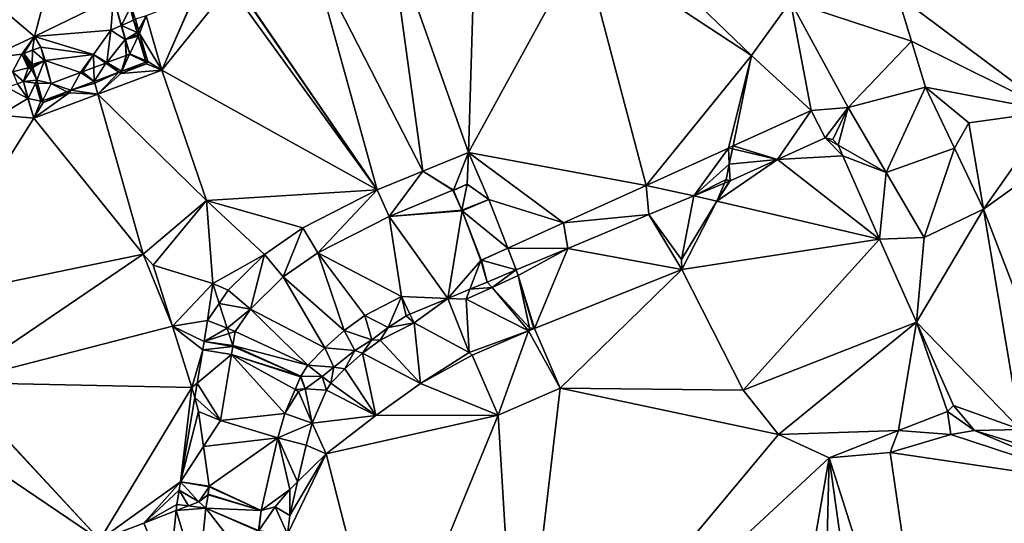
# Model space of a CAD drawing. Header units: inches. Extents: x 573063 to 573309, y 6670422 to 6670677.
# Tile 36 of 39: x 573209 to 573261, y 6670603 to 6670630. Entities that reach past the tile are written whole.
import ezdxf

# ---------------------------------------------------------------- set-up
doc = ezdxf.new("R2010")
doc.units = ezdxf.units.IN
doc.header["$MEASUREMENT"] = 0
doc.layers.add('Terreng_ortofoto', color=10, linetype='Continuous')

msp = doc.modelspace()

# ---------------------------------------------------------------- linework, layer by layer
at = {"layer": 'Terreng_ortofoto'}
for points in [[(573265.89, 6670642.86, 216), (573255.56, 6670631.11, 215.84), (573263.815, 6670624.93, 214.86)], [(573228.512, 6670634.644, 216.853), (573224.408, 6670633.201, 216.926), (573230.282, 6670621.731, 216.049)], [(573228.512, 6670634.644, 216.853), (573230.282, 6670621.731, 216.049), (573232.72, 6670622.732, 216.019)], [(573228.512, 6670634.644, 216.853), (573232.72, 6670622.732, 216.019), (573233.04, 6670633.34, 217)], [(573238.79, 6670633.83, 217), (573247.79, 6670627.89, 216), (573240.47, 6670634.94, 217)], [(573240.47, 6670634.94, 217), (573247.79, 6670627.89, 216), (573249.86, 6670630.77, 216)], [(573238.79, 6670633.83, 217), (573233.04, 6670633.34, 217), (573232.72, 6670622.732, 216.019)], [(573238.79, 6670633.83, 217), (573232.72, 6670622.732, 216.019), (573242.17, 6670620.97, 215.97)], [(573238.79, 6670633.83, 217), (573242.17, 6670620.97, 215.97), (573247.79, 6670627.89, 216)], [(573220.304, 6670631.759, 217), (573227.844, 6670620.73, 216.079), (573224.408, 6670633.201, 216.926)], [(573224.408, 6670633.201, 216.926), (573227.844, 6670620.73, 216.079), (573230.282, 6670621.731, 216.049)], [(573206.21, 6670631.79, 219.81), (573209.61, 6670628.91, 219), (573210.635, 6670632.815, 219.955)], [(573210.635, 6670632.815, 219.955), (573209.61, 6670628.91, 219), (573213.812, 6670630.961, 219.654)], [(573206.21, 6670631.79, 219.81), (573207.128, 6670627.747, 219), (573209.61, 6670628.91, 219)], [(573218.096, 6670630.982, 217), (573216.394, 6670627.111, 216.278), (573219.99, 6670631.6, 217)], [(573219.99, 6670631.6, 217), (573216.394, 6670627.111, 216.278), (573227.844, 6670620.73, 216.079)], [(573220.287, 6670631.75, 217), (573219.99, 6670631.6, 217), (573227.844, 6670620.73, 216.079)], [(573220.287, 6670631.75, 217), (573227.844, 6670620.73, 216.079), (573220.304, 6670631.759, 217)], [(573213.67, 6670629.25, 219), (573213.812, 6670630.961, 219.654), (573209.61, 6670628.91, 219)], [(573213.67, 6670629.25, 219), (573214.22, 6670629.491, 219), (573213.812, 6670630.961, 219.654)], [(573214.703, 6670630.426, 217.049), (573213.812, 6670630.961, 219.654), (573214.239, 6670629.499, 219)], [(573213.812, 6670630.961, 219.654), (573214.22, 6670629.491, 219), (573214.239, 6670629.499, 219)], [(573218.077, 6670630.976, 217), (573215.547, 6670630.013, 216.989), (573216.394, 6670627.111, 216.278)], [(573218.096, 6670630.982, 217), (573218.077, 6670630.976, 217), (573216.394, 6670627.111, 216.278)], [(573255.56, 6670631.11, 215.84), (573249.86, 6670630.77, 216), (573256.305, 6670628.655, 215.73)], [(573255.56, 6670631.11, 215.84), (573256.305, 6670628.655, 215.73), (573263.815, 6670624.93, 214.86)], [(573214.703, 6670630.426, 217.049), (573214.239, 6670629.499, 219), (573214.886, 6670629.78, 219.2)], [(573214.816, 6670630.376, 217.019), (573214.703, 6670630.426, 217.049), (573214.886, 6670629.78, 219.2)], [(573214.816, 6670630.376, 217.019), (573214.886, 6670629.78, 219.2), (573214.979, 6670629.82, 216.925)], [(573249.86, 6670630.77, 216), (573247.79, 6670627.89, 216), (573250.95, 6670624.96, 215.69)], [(573249.86, 6670630.77, 216), (573250.95, 6670624.96, 215.69), (573252.93, 6670625.13, 215.77)], [(573249.86, 6670630.77, 216), (573252.93, 6670625.13, 215.77), (573256.305, 6670628.655, 215.73)], [(573215.145, 6670629.248, 216.828), (573215.547, 6670630.013, 216.989), (573214.979, 6670629.82, 216.925)], [(573215.145, 6670629.248, 216.828), (573215.201, 6670629.058, 216.796), (573215.547, 6670630.013, 216.989)], [(573215.201, 6670629.058, 216.796), (573216.394, 6670627.111, 216.278), (573215.547, 6670630.013, 216.989)], [(573213.67, 6670629.25, 219), (573214.44, 6670628.738, 218), (573214.22, 6670629.491, 219)], [(573214.22, 6670629.491, 219), (573214.458, 6670628.747, 218), (573214.239, 6670629.499, 219)], [(573214.22, 6670629.491, 219), (573214.44, 6670628.738, 218), (573214.458, 6670628.747, 218)], [(573215.081, 6670629.113, 219.156), (573214.886, 6670629.78, 219.2), (573214.239, 6670629.499, 219)], [(573215.081, 6670629.113, 219.156), (573214.239, 6670629.499, 219), (573214.458, 6670628.747, 218)], [(573215.145, 6670629.248, 216.828), (573214.979, 6670629.82, 216.925), (573214.886, 6670629.78, 219.2)], [(573215.145, 6670629.248, 216.828), (573214.886, 6670629.78, 219.2), (573215.081, 6670629.113, 219.156)], [(573209.61, 6670628.91, 219), (573207.128, 6670627.747, 219), (573208.932, 6670627.963, 218.595)], [(573209.61, 6670628.91, 219), (573208.932, 6670627.963, 218.595), (573209.042, 6670628.004, 218.602)], [(573209.61, 6670628.91, 219), (573209.042, 6670628.004, 218.602), (573209.5, 6670628.175, 218.629)], [(573209.61, 6670628.91, 219), (573209.5, 6670628.175, 218.629), (573209.943, 6670628.34, 218.655)], [(573213.67, 6670629.25, 219), (573209.61, 6670628.91, 219), (573212.75, 6670627.94, 218)], [(573209.61, 6670628.91, 219), (573209.943, 6670628.34, 218.655), (573212.75, 6670627.94, 218)], [(573213.67, 6670629.25, 219), (573212.75, 6670627.94, 218), (573213.468, 6670627.511, 217.03)], [(573213.67, 6670629.25, 219), (573213.468, 6670627.511, 217.03), (573214.44, 6670628.738, 218)], [(573215.081, 6670629.113, 219.156), (573214.458, 6670628.747, 218), (573215.108, 6670629.019, 219.149)], [(573215.108, 6670629.019, 219.149), (573214.458, 6670628.747, 218), (573215.136, 6670628.924, 219.143)], [(573215.136, 6670628.924, 219.143), (573214.458, 6670628.747, 218), (573214.679, 6670627.989, 217)], [(573215.136, 6670628.924, 219.143), (573214.679, 6670627.989, 217), (573215.516, 6670627.62, 219.055)], [(573215.145, 6670629.248, 216.828), (573215.081, 6670629.113, 219.156), (573215.201, 6670629.058, 216.796)], [(573215.201, 6670629.058, 216.796), (573215.081, 6670629.113, 219.156), (573215.108, 6670629.019, 219.149)], [(573215.201, 6670629.058, 216.796), (573215.108, 6670629.019, 219.149), (573215.136, 6670628.924, 219.143)], [(573215.201, 6670629.058, 216.796), (573215.136, 6670628.924, 219.143), (573215.636, 6670627.567, 216.431)], [(573215.136, 6670628.924, 219.143), (573215.516, 6670627.62, 219.055), (573215.636, 6670627.567, 216.431)], [(573215.201, 6670629.058, 216.796), (573215.636, 6670627.567, 216.431), (573216.394, 6670627.111, 216.278)], [(573210.15, 6670627.624, 218), (573209.943, 6670628.34, 218.655), (573209.5, 6670628.175, 218.629)], [(573210.15, 6670627.624, 218), (573210.17, 6670627.626, 218), (573209.943, 6670628.34, 218.655)], [(573210.17, 6670627.626, 218), (573212.75, 6670627.94, 218), (573209.943, 6670628.34, 218.655)], [(573214.486, 6670627.892, 217), (573214.44, 6670628.738, 218), (573213.468, 6670627.511, 217.03)], [(573214.44, 6670628.738, 218), (573214.679, 6670627.989, 217), (573214.458, 6670628.747, 218)], [(573214.486, 6670627.892, 217), (573214.504, 6670627.901, 216.999), (573214.44, 6670628.738, 218)], [(573214.44, 6670628.738, 218), (573214.504, 6670627.901, 216.999), (573214.679, 6670627.989, 217)], [(573256.305, 6670628.655, 215.73), (573252.93, 6670625.13, 215.77), (573257.05, 6670626.2, 215.62)], [(573263.815, 6670624.93, 214.86), (573256.305, 6670628.655, 215.73), (573257.05, 6670626.2, 215.62)], [(573208.43, 6670627.028, 218.976), (573208.932, 6670627.963, 218.595), (573207.128, 6670627.747, 219)], [(573209.268, 6670627.234, 217.845), (573208.932, 6670627.963, 218.595), (573208.43, 6670627.028, 218.976)], [(573209.042, 6670628.004, 218.602), (573208.932, 6670627.963, 218.595), (573209.31, 6670627.357, 219.038)], [(573209.268, 6670627.234, 217.845), (573209.31, 6670627.357, 219.038), (573208.932, 6670627.963, 218.595)], [(573209.042, 6670628.004, 218.602), (573209.48, 6670627.42, 219.05), (573209.5, 6670628.175, 218.629)], [(573209.042, 6670628.004, 218.602), (573209.31, 6670627.357, 219.038), (573209.384, 6670627.392, 218.608)], [(573209.042, 6670628.004, 218.602), (573209.384, 6670627.392, 218.608), (573209.48, 6670627.42, 219.05)], [(573210.15, 6670627.624, 218), (573209.5, 6670628.175, 218.629), (573209.48, 6670627.42, 219.05)], [(573210.17, 6670627.626, 218), (573212.065, 6670626.986, 217.07), (573212.75, 6670627.94, 218)], [(573212.75, 6670627.94, 218), (573212.065, 6670626.986, 217.07), (573212.165, 6670627.023, 217.067)], [(573212.75, 6670627.94, 218), (573212.165, 6670627.023, 217.067), (573212.769, 6670627.249, 217.05)], [(573212.75, 6670627.94, 218), (573212.769, 6670627.249, 217.05), (573213.402, 6670627.486, 217.031)], [(573212.75, 6670627.94, 218), (573213.402, 6670627.486, 217.031), (573213.468, 6670627.511, 217.03)], [(573214.486, 6670627.892, 217), (573213.468, 6670627.511, 217.03), (573214.238, 6670627.052, 219.05)], [(573214.486, 6670627.892, 217), (573214.238, 6670627.052, 219.05), (573214.261, 6670627.06, 219.05)], [(573214.669, 6670627.96, 216.992), (573214.261, 6670627.06, 219.05), (573215.54, 6670627.539, 219.05)], [(573214.669, 6670627.96, 216.992), (573214.504, 6670627.901, 216.999), (573214.261, 6670627.06, 219.05)], [(573214.486, 6670627.892, 217), (573214.261, 6670627.06, 219.05), (573214.504, 6670627.901, 216.999)], [(573214.679, 6670627.989, 217), (573214.504, 6670627.901, 216.999), (573214.669, 6670627.96, 216.992)], [(573214.679, 6670627.989, 217), (573214.669, 6670627.96, 216.992), (573214.686, 6670627.967, 216.991)], [(573214.669, 6670627.96, 216.992), (573215.54, 6670627.539, 219.05), (573214.686, 6670627.967, 216.991)], [(573214.679, 6670627.989, 217), (573214.686, 6670627.967, 216.991), (573215.516, 6670627.62, 219.055)], [(573214.686, 6670627.967, 216.991), (573215.54, 6670627.539, 219.05), (573215.516, 6670627.62, 219.055)], [(573246.56, 6670622.965, 215.83), (573247.79, 6670627.89, 216), (573242.17, 6670620.97, 215.97)], [(573246.56, 6670622.965, 215.83), (573246.797, 6670623.073, 216), (573247.79, 6670627.89, 216)], [(573246.797, 6670623.073, 216), (573250.95, 6670624.96, 215.69), (573247.79, 6670627.89, 216)], [(573209.017, 6670626.5, 217.63), (573209.268, 6670627.234, 217.845), (573208.43, 6670627.028, 218.976)], [(573209.017, 6670626.5, 217.63), (573209.453, 6670627.154, 218.324), (573209.268, 6670627.234, 217.845)], [(573209.268, 6670627.234, 217.845), (573209.328, 6670627.257, 217.864), (573209.31, 6670627.357, 219.038)], [(573209.268, 6670627.234, 217.845), (573209.453, 6670627.154, 218.324), (573209.328, 6670627.257, 217.864)], [(573209.384, 6670627.392, 218.608), (573209.31, 6670627.357, 219.038), (573209.38, 6670627.383, 219.043)], [(573209.415, 6670627.286, 218.481), (573209.38, 6670627.383, 219.043), (573209.31, 6670627.357, 219.038)], [(573209.328, 6670627.257, 217.864), (573209.415, 6670627.286, 218.481), (573209.31, 6670627.357, 219.038)], [(573209.328, 6670627.257, 217.864), (573209.439, 6670627.201, 218.38), (573209.415, 6670627.286, 218.481)], [(573209.328, 6670627.257, 217.864), (573209.453, 6670627.154, 218.324), (573209.439, 6670627.201, 218.38)], [(573209.384, 6670627.392, 218.608), (573209.38, 6670627.383, 219.043), (573209.506, 6670627.331, 219.05)], [(573209.415, 6670627.286, 218.481), (573209.506, 6670627.331, 219.05), (573209.38, 6670627.383, 219.043)], [(573209.48, 6670627.42, 219.05), (573209.384, 6670627.392, 218.608), (573209.506, 6670627.331, 219.05)], [(573209.415, 6670627.286, 218.481), (573209.51, 6670627.317, 219.05), (573209.506, 6670627.331, 219.05)], [(573209.525, 6670627.262, 219.05), (573209.51, 6670627.317, 219.05), (573209.415, 6670627.286, 218.481)], [(573209.525, 6670627.262, 219.05), (573209.415, 6670627.286, 218.481), (573209.439, 6670627.201, 218.38)], [(573209.525, 6670627.262, 219.05), (573209.439, 6670627.201, 218.38), (573209.453, 6670627.154, 218.324)], [(573209.525, 6670627.262, 219.05), (573209.453, 6670627.154, 218.324), (573209.725, 6670626.572, 219.05)], [(573209.515, 6670627.326, 217.924), (573210.15, 6670627.624, 218), (573209.48, 6670627.42, 219.05)], [(573209.515, 6670627.326, 217.924), (573209.48, 6670627.42, 219.05), (573209.506, 6670627.331, 219.05)], [(573209.515, 6670627.326, 217.924), (573209.506, 6670627.331, 219.05), (573209.51, 6670627.317, 219.05)], [(573209.515, 6670627.326, 217.924), (573209.51, 6670627.317, 219.05), (573209.525, 6670627.262, 219.05)], [(573209.515, 6670627.326, 217.924), (573209.525, 6670627.262, 219.05), (573210.15, 6670627.624, 218)], [(573210.15, 6670627.624, 218), (573209.525, 6670627.262, 219.05), (573209.725, 6670626.572, 219.05)], [(573210.15, 6670627.624, 218), (573209.725, 6670626.572, 219.05), (573210.503, 6670626.401, 217.115)], [(573210.15, 6670627.624, 218), (573210.503, 6670626.401, 217.115), (573210.17, 6670627.626, 218)], [(573210.17, 6670627.626, 218), (573210.503, 6670626.401, 217.115), (573212.065, 6670626.986, 217.07)], [(573212.79, 6670626.51, 219.05), (573212.769, 6670627.249, 217.05), (573212.165, 6670627.023, 217.067)], [(573212.79, 6670626.51, 219.05), (573213.402, 6670627.486, 217.031), (573212.769, 6670627.249, 217.05)], [(573212.79, 6670626.51, 219.05), (573214.1, 6670627, 219.05), (573213.402, 6670627.486, 217.031)], [(573214.1, 6670627, 219.05), (573213.468, 6670627.511, 217.03), (573213.402, 6670627.486, 217.031)], [(573214.238, 6670627.052, 219.05), (573213.468, 6670627.511, 217.03), (573214.1, 6670627, 219.05)], [(573214.2, 6670626.931, 216.394), (573216.394, 6670627.111, 216.278), (573215.575, 6670627.445, 216.313)], [(573214.2, 6670626.931, 216.394), (573215.575, 6670627.445, 216.313), (573214.261, 6670627.06, 219.05)], [(573215.575, 6670627.445, 216.313), (573215.54, 6670627.539, 219.05), (573214.261, 6670627.06, 219.05)], [(573215.54, 6670627.539, 219.05), (573215.636, 6670627.567, 216.431), (573215.516, 6670627.62, 219.055)], [(573215.575, 6670627.445, 216.313), (573215.636, 6670627.567, 216.431), (573215.54, 6670627.539, 219.05)], [(573215.575, 6670627.445, 216.313), (573216.394, 6670627.111, 216.278), (573215.636, 6670627.567, 216.431)], [(573209.017, 6670626.5, 217.63), (573208.43, 6670627.028, 218.976), (573208.702, 6670626.382, 217.574)], [(573209.017, 6670626.5, 217.63), (573209.725, 6670626.572, 219.05), (573209.453, 6670627.154, 218.324)], [(573210.503, 6670626.401, 217.115), (573211.539, 6670626.041, 219.05), (573212.065, 6670626.986, 217.07)], [(573212.79, 6670626.51, 219.05), (573212.065, 6670626.986, 217.07), (573211.539, 6670626.041, 219.05)], [(573212.79, 6670626.51, 219.05), (573212.165, 6670627.023, 217.067), (573212.065, 6670626.986, 217.07)], [(573212.79, 6670626.51, 219.05), (573212.825, 6670626.416, 216.474), (573214.1, 6670627, 219.05)], [(573214.1, 6670627, 219.05), (573212.825, 6670626.416, 216.474), (573212.986, 6670625.835, 216.477)], [(573214.2, 6670626.931, 216.394), (573212.986, 6670625.835, 216.477), (573216.394, 6670627.111, 216.278)], [(573218.771, 6670620.17, 216.2), (573216.394, 6670627.111, 216.278), (573212.986, 6670625.835, 216.477)], [(573214.1, 6670627, 219.05), (573212.986, 6670625.835, 216.477), (573214.2, 6670626.931, 216.394)], [(573214.238, 6670627.052, 219.05), (573214.1, 6670627, 219.05), (573214.2, 6670626.931, 216.394)], [(573214.238, 6670627.052, 219.05), (573214.2, 6670626.931, 216.394), (573214.261, 6670627.06, 219.05)], [(573227.844, 6670620.73, 216.079), (573216.394, 6670627.111, 216.278), (573218.771, 6670620.17, 216.2)], [(573207.79, 6670624.71, 217), (573209.257, 6670625.599, 217), (573208.163, 6670626.181, 217.479)], [(573208.702, 6670626.382, 217.574), (573208.163, 6670626.181, 217.479), (573209.257, 6670625.599, 217)], [(573209.017, 6670626.5, 217.63), (573208.702, 6670626.382, 217.574), (573209.257, 6670625.599, 217)], [(573209.017, 6670626.5, 217.63), (573209.664, 6670626.422, 217.457), (573209.725, 6670626.572, 219.05)], [(573209.017, 6670626.5, 217.63), (573209.257, 6670625.599, 217), (573209.274, 6670625.609, 217)], [(573209.017, 6670626.5, 217.63), (573209.274, 6670625.609, 217), (573209.664, 6670626.422, 217.457)], [(573209.274, 6670625.609, 217), (573209.944, 6670625.452, 216.9), (573209.664, 6670626.422, 217.457)], [(573209.769, 6670626.42, 219.05), (573209.725, 6670626.572, 219.05), (573209.664, 6670626.422, 217.457)], [(573209.769, 6670626.42, 219.05), (573209.664, 6670626.422, 217.457), (573209.944, 6670625.452, 216.9)], [(573210.503, 6670626.401, 217.115), (573209.725, 6670626.572, 219.05), (573209.769, 6670626.42, 219.05)], [(573210.503, 6670626.401, 217.115), (573209.769, 6670626.42, 219.05), (573210.04, 6670625.48, 219.05)], [(573210.04, 6670625.48, 219.05), (573209.769, 6670626.42, 219.05), (573209.944, 6670625.452, 216.9)], [(573210.503, 6670626.401, 217.115), (573210.04, 6670625.48, 219.05), (573211.332, 6670625.964, 219.05)], [(573210.503, 6670626.401, 217.115), (573211.332, 6670625.964, 219.05), (573211.539, 6670626.041, 219.05)], [(573212.79, 6670626.51, 219.05), (573211.539, 6670626.041, 219.05), (573212.825, 6670626.416, 216.474)], [(573211.539, 6670626.041, 219.05), (573212.986, 6670625.835, 216.477), (573212.825, 6670626.416, 216.474)], [(573257.05, 6670626.2, 215.62), (573252.93, 6670625.13, 215.77), (573254.955, 6670621.665, 215.73)], [(573257.05, 6670626.2, 215.62), (573254.955, 6670621.665, 215.73), (573258.595, 6670622.95, 215.675)], [(573257.05, 6670626.2, 215.62), (573258.595, 6670622.95, 215.675), (573259.36, 6670624.303, 214.72)], [(573263.815, 6670624.93, 214.86), (573257.05, 6670626.2, 215.62), (573259.36, 6670624.303, 214.72)], [(573211.45, 6670625.901, 216.554), (573210.075, 6670625.386, 216.635), (573209.577, 6670624.559, 216.676)], [(573211.45, 6670625.901, 216.554), (573209.577, 6670624.559, 216.676), (573212.986, 6670625.835, 216.477)], [(573209.577, 6670624.559, 216.676), (573215.403, 6670617.305, 216.42), (573212.986, 6670625.835, 216.477)], [(573211.332, 6670625.964, 219.05), (573210.04, 6670625.48, 219.05), (573210.075, 6670625.386, 216.635)], [(573211.332, 6670625.964, 219.05), (573210.075, 6670625.386, 216.635), (573211.45, 6670625.901, 216.554)], [(573211.332, 6670625.964, 219.05), (573211.45, 6670625.901, 216.554), (573211.539, 6670626.041, 219.05)], [(573211.45, 6670625.901, 216.554), (573212.986, 6670625.835, 216.477), (573211.539, 6670626.041, 219.05)], [(573218.771, 6670620.17, 216.2), (573212.986, 6670625.835, 216.477), (573215.403, 6670617.305, 216.42)], [(573207.79, 6670624.71, 217), (573209.577, 6670624.559, 216.676), (573209.257, 6670625.599, 217)], [(573209.274, 6670625.609, 217), (573209.257, 6670625.599, 217), (573209.278, 6670625.594, 216.995)], [(573209.257, 6670625.599, 217), (573209.577, 6670624.559, 216.676), (573209.278, 6670625.594, 216.995)], [(573209.274, 6670625.609, 217), (573209.278, 6670625.594, 216.995), (573209.944, 6670625.452, 216.9)], [(573209.278, 6670625.594, 216.995), (573209.577, 6670624.559, 216.676), (573209.944, 6670625.452, 216.9)], [(573210.075, 6670625.386, 216.635), (573209.944, 6670625.452, 216.9), (573209.577, 6670624.559, 216.676)], [(573210.04, 6670625.48, 219.05), (573209.944, 6670625.452, 216.9), (573210.075, 6670625.386, 216.635)], [(573252.93, 6670625.13, 215.77), (573250.95, 6670624.96, 215.69), (573251.71, 6670623.51, 215.65)], [(573252.93, 6670625.13, 215.77), (573251.71, 6670623.51, 215.65), (573252.11, 6670623.41, 215.57)], [(573252.93, 6670625.13, 215.77), (573252.11, 6670623.41, 215.57), (573252.4, 6670623.12, 215.55)], [(573252.93, 6670625.13, 215.77), (573252.4, 6670623.12, 215.55), (573254.955, 6670621.665, 215.73)], [(573265.35, 6670606.17, 216), (573268.29, 6670625.56, 215), (573260.14, 6670619.7, 215.73)], [(573268.29, 6670625.56, 215), (573263.815, 6670624.93, 214.86), (573260.14, 6670619.7, 215.73)], [(573207.79, 6670624.71, 217), (573203.469, 6670614.844, 216.517), (573209.577, 6670624.559, 216.676)], [(573246.797, 6670623.073, 216), (573249.165, 6670622.36, 215.855), (573250.95, 6670624.96, 215.69)], [(573251.71, 6670623.51, 215.65), (573250.95, 6670624.96, 215.69), (573249.165, 6670622.36, 215.855)], [(573263.815, 6670624.93, 214.86), (573259.36, 6670624.303, 214.72), (573260.14, 6670619.7, 215.73)], [(573209.577, 6670624.559, 216.676), (573203.469, 6670614.844, 216.517), (573215.403, 6670617.305, 216.42)], [(573258.595, 6670622.95, 215.675), (573260.14, 6670619.7, 215.73), (573259.36, 6670624.303, 214.72)], [(573246.56, 6670622.965, 215.83), (573246.765, 6670622.917, 216), (573246.797, 6670623.073, 216)], [(573246.797, 6670623.073, 216), (573246.765, 6670622.917, 216), (573249.165, 6670622.36, 215.855)], [(573252.64, 6670622.55, 215.53), (573251.71, 6670623.51, 215.65), (573249.165, 6670622.36, 215.855)], [(573252.64, 6670622.55, 215.53), (573252.4, 6670623.12, 215.55), (573251.71, 6670623.51, 215.65)], [(573252.4, 6670623.12, 215.55), (573252.11, 6670623.41, 215.57), (573251.71, 6670623.51, 215.65)], [(573254.955, 6670621.665, 215.73), (573252.4, 6670623.12, 215.55), (573252.64, 6670622.55, 215.53)], [(573230.282, 6670621.731, 216.049), (573231.918, 6670620.728, 216.22), (573232.72, 6670622.732, 216.019)], [(573231.918, 6670620.728, 216.22), (573232.642, 6670621.042, 216.22), (573232.72, 6670622.732, 216.019)], [(573232.72, 6670622.732, 216.019), (573232.642, 6670621.042, 216.22), (573233.805, 6670620.216, 216.223)], [(573232.72, 6670622.732, 216.019), (573233.805, 6670620.216, 216.223), (573237.78, 6670618.975, 216.11)], [(573232.72, 6670622.732, 216.019), (573237.78, 6670618.975, 216.11), (573242.17, 6670620.97, 215.97)], [(573246.56, 6670622.965, 215.83), (573242.17, 6670620.97, 215.97), (573244.703, 6670620.411, 216.074)], [(573246.56, 6670622.965, 215.83), (573244.703, 6670620.411, 216.074), (573246.598, 6670622.107, 216)], [(573246.56, 6670622.965, 215.83), (573246.598, 6670622.107, 216), (573246.765, 6670622.917, 216)], [(573246.765, 6670622.917, 216), (573246.598, 6670622.107, 216), (573249.165, 6670622.36, 215.855)], [(573252.64, 6670622.55, 215.53), (573249.165, 6670622.36, 215.855), (573254.603, 6670618.117, 215.603)], [(573254.955, 6670621.665, 215.73), (573252.64, 6670622.55, 215.53), (573254.603, 6670618.117, 215.603)], [(573258.595, 6670622.95, 215.675), (573254.955, 6670621.665, 215.73), (573256.98, 6670618.2, 215.69)], [(573258.595, 6670622.95, 215.675), (573256.98, 6670618.2, 215.69), (573260.14, 6670619.7, 215.73)], [(573246.43, 6670621.29, 216), (573246.598, 6670622.107, 216), (573244.703, 6670620.411, 216.074)], [(573245.93, 6670620.14, 216), (573254.603, 6670618.117, 215.603), (573249.165, 6670622.36, 215.855)], [(573246.638, 6670621.218, 216.06), (573245.93, 6670620.14, 216), (573249.165, 6670622.36, 215.855)], [(573246.43, 6670621.29, 216), (573246.638, 6670621.218, 216.06), (573246.598, 6670622.107, 216)], [(573246.638, 6670621.218, 216.06), (573249.165, 6670622.36, 215.855), (573246.598, 6670622.107, 216)], [(573230.282, 6670621.731, 216.049), (573227.844, 6670620.73, 216.079), (573228.49, 6670619.32, 216.22)], [(573230.282, 6670621.731, 216.049), (573228.49, 6670619.32, 216.22), (573231.881, 6670620.712, 216.22)], [(573230.282, 6670621.731, 216.049), (573231.881, 6670620.712, 216.22), (573231.918, 6670620.728, 216.22)], [(573254.955, 6670621.665, 215.73), (573254.603, 6670618.117, 215.603), (573256.98, 6670618.2, 215.69)], [(573231.918, 6670620.728, 216.22), (573231.908, 6670620.702, 216.22), (573232.642, 6670621.042, 216.22)], [(573231.908, 6670620.702, 216.22), (573232.362, 6670619.648, 216.3), (573232.642, 6670621.042, 216.22)], [(573232.642, 6670621.042, 216.22), (573232.362, 6670619.648, 216.3), (573233.805, 6670620.216, 216.223)], [(573242.17, 6670620.97, 215.97), (573237.78, 6670618.975, 216.11), (573242.315, 6670619.415, 216.092)], [(573242.17, 6670620.97, 215.97), (573242.315, 6670619.415, 216.092), (573244.703, 6670620.411, 216.074)], [(573246.43, 6670621.29, 216), (573244.703, 6670620.411, 216.074), (573246.345, 6670621.096, 216.062)], [(573246.345, 6670621.096, 216.062), (573244.703, 6670620.411, 216.074), (573245.93, 6670620.14, 216)], [(573246.638, 6670621.218, 216.06), (573246.602, 6670621.202, 216.06), (573245.93, 6670620.14, 216)], [(573246.345, 6670621.096, 216.062), (573245.93, 6670620.14, 216), (573246.602, 6670621.202, 216.06)], [(573246.43, 6670621.29, 216), (573246.345, 6670621.096, 216.062), (573246.602, 6670621.202, 216.06)], [(573246.43, 6670621.29, 216), (573246.602, 6670621.202, 216.06), (573246.638, 6670621.218, 216.06)], [(573227.844, 6670620.73, 216.079), (573218.771, 6670620.17, 216.2), (573223.89, 6670618.722, 216.132)], [(573227.844, 6670620.73, 216.079), (573223.89, 6670618.722, 216.132), (573224.69, 6670617.39, 216.22)], [(573227.844, 6670620.73, 216.079), (573224.69, 6670617.39, 216.22), (573228.49, 6670619.32, 216.22)], [(573228.49, 6670619.32, 216.22), (573232.362, 6670619.648, 216.3), (573231.881, 6670620.712, 216.22)], [(573231.881, 6670620.712, 216.22), (573231.908, 6670620.702, 216.22), (573231.918, 6670620.728, 216.22)], [(573231.881, 6670620.712, 216.22), (573232.362, 6670619.648, 216.3), (573231.908, 6670620.702, 216.22)], [(573242.315, 6670619.415, 216.092), (573244.06, 6670617.02, 216), (573244.703, 6670620.411, 216.074)], [(573245.93, 6670620.14, 216), (573244.703, 6670620.411, 216.074), (573244.06, 6670617.02, 216)], [(573218.771, 6670620.17, 216.2), (573215.403, 6670617.305, 216.42), (573215.92, 6670616.73, 216.42)], [(573218.771, 6670620.17, 216.2), (573215.92, 6670616.73, 216.42), (573219.1, 6670615.75, 216.51)], [(573218.771, 6670620.17, 216.2), (573219.1, 6670615.75, 216.51), (573221.855, 6670617.296, 216.187)], [(573218.771, 6670620.17, 216.2), (573221.855, 6670617.296, 216.187), (573223.89, 6670618.722, 216.132)], [(573233.805, 6670620.216, 216.223), (573232.362, 6670619.648, 216.3), (573232.377, 6670619.611, 216.3)], [(573233.805, 6670620.216, 216.223), (573232.377, 6670619.611, 216.3), (573234.804, 6670617.622, 216.205)], [(573233.805, 6670620.216, 216.223), (573234.804, 6670617.622, 216.205), (573237.78, 6670618.975, 216.11)], [(573245.93, 6670620.14, 216), (573244.06, 6670617.02, 216), (573244.07, 6670616.5, 216)], [(573245.93, 6670620.14, 216), (573244.07, 6670616.5, 216), (573254.603, 6670618.117, 215.603)], [(573228.49, 6670619.32, 216.22), (573232.377, 6670619.611, 216.3), (573232.362, 6670619.648, 216.3)], [(573228.49, 6670619.32, 216.22), (573231.612, 6670614.952, 216.173), (573232.377, 6670619.611, 216.3)], [(573231.612, 6670614.952, 216.173), (573233.372, 6670616.972, 216.25), (573232.377, 6670619.611, 216.3)], [(573234.804, 6670617.622, 216.205), (573232.377, 6670619.611, 216.3), (573233.383, 6670616.999, 216.25)], [(573232.377, 6670619.611, 216.3), (573233.372, 6670616.972, 216.25), (573233.383, 6670616.999, 216.25)], [(573237.78, 6670618.975, 216.11), (573238.01, 6670617.62, 216.125), (573242.315, 6670619.415, 216.092)], [(573238.01, 6670617.62, 216.125), (573244.07, 6670616.5, 216), (573242.315, 6670619.415, 216.092)], [(573242.315, 6670619.415, 216.092), (573244.07, 6670616.5, 216), (573244.06, 6670617.02, 216)], [(573262.11, 6670607.98, 216), (573260.14, 6670619.7, 215.73), (573256.567, 6670613.683, 215.677)], [(573260.14, 6670619.7, 215.73), (573256.98, 6670618.2, 215.69), (573256.567, 6670613.683, 215.677)], [(573265.35, 6670606.17, 216), (573260.14, 6670619.7, 215.73), (573262.11, 6670607.98, 216)], [(573228.49, 6670619.32, 216.22), (573224.69, 6670617.39, 216.22), (573229.14, 6670615.05, 216.38)], [(573228.49, 6670619.32, 216.22), (573229.14, 6670615.05, 216.38), (573231.612, 6670614.952, 216.173)], [(573237.78, 6670618.975, 216.11), (573234.804, 6670617.622, 216.205), (573238.01, 6670617.62, 216.125)], [(573221.855, 6670617.296, 216.187), (573222.85, 6670616.1, 216.22), (573223.89, 6670618.722, 216.132)], [(573224.69, 6670617.39, 216.22), (573223.89, 6670618.722, 216.132), (573222.85, 6670616.1, 216.22)], [(573247.33, 6670610.07, 216), (573254.603, 6670618.117, 215.603), (573244.07, 6670616.5, 216)], [(573247.33, 6670610.07, 216), (573256.567, 6670613.683, 215.677), (573254.603, 6670618.117, 215.603)], [(573256.98, 6670618.2, 215.69), (573254.603, 6670618.117, 215.603), (573256.567, 6670613.683, 215.677)], [(573205.324, 6670610.474, 216.438), (573215.403, 6670617.305, 216.42), (573203.469, 6670614.844, 216.517)], [(573205.324, 6670610.474, 216.438), (573216.955, 6670613.47, 216.39), (573215.403, 6670617.305, 216.42)], [(573215.403, 6670617.305, 216.42), (573216.955, 6670613.47, 216.39), (573215.92, 6670616.73, 216.42)], [(573221.855, 6670617.296, 216.187), (573219.1, 6670615.75, 216.51), (573219.912, 6670615.386, 216.41)], [(573221.855, 6670617.296, 216.187), (573219.912, 6670615.386, 216.41), (573221.11, 6670614.39, 216.19)], [(573221.855, 6670617.296, 216.187), (573221.11, 6670614.39, 216.19), (573222.85, 6670616.1, 216.22)], [(573224.69, 6670617.39, 216.22), (573222.85, 6670616.1, 216.22), (573226.09, 6670613.25, 216.23)], [(573224.69, 6670617.39, 216.22), (573226.09, 6670613.25, 216.23), (573227.2, 6670614.05, 216.29)], [(573224.69, 6670617.39, 216.22), (573227.2, 6670614.05, 216.29), (573229.14, 6670615.05, 216.38)], [(573234.804, 6670617.622, 216.205), (573233.383, 6670616.999, 216.25), (573233.408, 6670616.988, 216.25)], [(573234.804, 6670617.622, 216.205), (573233.408, 6670616.988, 216.25), (573235.248, 6670616.468, 216.146)], [(573234.804, 6670617.622, 216.205), (573235.248, 6670616.468, 216.146), (573238.01, 6670617.62, 216.125)], [(573238.01, 6670617.62, 216.125), (573235.248, 6670616.468, 216.146), (573235.361, 6670616.173, 216.151)], [(573238.01, 6670617.62, 216.125), (573235.361, 6670616.173, 216.151), (573236.222, 6670613.345, 216.328)], [(573238.01, 6670617.62, 216.125), (573236.222, 6670613.345, 216.328), (573244.07, 6670616.5, 216)], [(573231.612, 6670614.952, 216.173), (573232.79, 6670615.444, 216.164), (573233.372, 6670616.972, 216.25)], [(573233.372, 6670616.972, 216.25), (573232.79, 6670615.444, 216.164), (573233.705, 6670615.825, 216.158)], [(573233.383, 6670616.999, 216.25), (573233.372, 6670616.972, 216.25), (573233.408, 6670616.988, 216.25)], [(573233.372, 6670616.972, 216.25), (573233.705, 6670615.825, 216.158), (573233.408, 6670616.988, 216.25)], [(573233.408, 6670616.988, 216.25), (573233.705, 6670615.825, 216.158), (573235.248, 6670616.468, 216.146)], [(573219.1, 6670615.75, 216.51), (573215.92, 6670616.73, 216.42), (573216.955, 6670613.47, 216.39)], [(573235.248, 6670616.468, 216.146), (573233.705, 6670615.825, 216.158), (573233.969, 6670615.541, 216.163)], [(573235.248, 6670616.468, 216.146), (573233.969, 6670615.541, 216.163), (573235.361, 6670616.173, 216.151)], [(573237.603, 6670610.166, 216.141), (573244.07, 6670616.5, 216), (573236.222, 6670613.345, 216.328)], [(573237.603, 6670610.166, 216.141), (573247.33, 6670610.07, 216), (573244.07, 6670616.5, 216)], [(573219.1, 6670615.75, 216.51), (573216.955, 6670613.47, 216.39), (573218.828, 6670613.779, 216.417)], [(573219.1, 6670615.75, 216.51), (573218.828, 6670613.779, 216.417), (573219.441, 6670614.688, 216.462)], [(573219.1, 6670615.75, 216.51), (573219.441, 6670614.688, 216.462), (573219.912, 6670615.386, 216.41)], [(573225.06, 6670612.32, 216.23), (573222.85, 6670616.1, 216.22), (573221.11, 6670614.39, 216.19)], [(573225.06, 6670612.32, 216.23), (573226.09, 6670613.25, 216.23), (573222.85, 6670616.1, 216.22)], [(573232.79, 6670615.444, 216.164), (573233.969, 6670615.541, 216.163), (573233.705, 6670615.825, 216.158)], [(573235.361, 6670616.173, 216.151), (573233.969, 6670615.541, 216.163), (573235.961, 6670613.392, 216.37)], [(573235.361, 6670616.173, 216.151), (573235.961, 6670613.392, 216.37), (573236.195, 6670613.355, 216.328)], [(573235.361, 6670616.173, 216.151), (573236.195, 6670613.355, 216.328), (573236.222, 6670613.345, 216.328)], [(573219.912, 6670615.386, 216.41), (573219.441, 6670614.688, 216.462), (573221.11, 6670614.39, 216.19)], [(573231.612, 6670614.952, 216.173), (573232.589, 6670614.914, 216.175), (573232.79, 6670615.444, 216.164)], [(573232.589, 6670614.914, 216.175), (573235.903, 6670613.228, 216.333), (573233.969, 6670615.541, 216.163)], [(573232.589, 6670614.914, 216.175), (573233.969, 6670615.541, 216.163), (573232.79, 6670615.444, 216.164)], [(573235.961, 6670613.392, 216.37), (573233.969, 6670615.541, 216.163), (573235.903, 6670613.228, 216.333)], [(573218.828, 6670613.779, 216.417), (573219.867, 6670613.363, 216.402), (573219.441, 6670614.688, 216.462)], [(573221.11, 6670614.39, 216.19), (573219.441, 6670614.688, 216.462), (573219.867, 6670613.363, 216.402)], [(573229.14, 6670615.05, 216.38), (573227.2, 6670614.05, 216.29), (573228.43, 6670613.4, 216.29)], [(573229.14, 6670615.05, 216.38), (573228.43, 6670613.4, 216.29), (573229.4, 6670614.03, 216.19)], [(573229.14, 6670615.05, 216.38), (573229.4, 6670614.03, 216.19), (573229.595, 6670614.111, 216.189)], [(573229.14, 6670615.05, 216.38), (573229.595, 6670614.111, 216.189), (573231.612, 6670614.952, 216.173)], [(573231.612, 6670614.952, 216.173), (573229.595, 6670614.111, 216.189), (573229.816, 6670613.655, 216.2)], [(573232.75, 6670612.08, 216.39), (573231.612, 6670614.952, 216.173), (573229.816, 6670613.655, 216.2)], [(573232.75, 6670612.08, 216.39), (573232.589, 6670614.914, 216.175), (573231.612, 6670614.952, 216.173)], [(573232.75, 6670612.08, 216.39), (573235.903, 6670613.228, 216.333), (573232.589, 6670614.914, 216.175)], [(573221.11, 6670614.39, 216.19), (573219.867, 6670613.363, 216.402), (573220.3, 6670613.19, 216.2)], [(573224.16, 6670611.4, 216.23), (573221.11, 6670614.39, 216.19), (573220.3, 6670613.19, 216.2)], [(573225.06, 6670612.32, 216.23), (573221.11, 6670614.39, 216.19), (573224.16, 6670611.4, 216.23)], [(573218.64, 6670612.668, 216.315), (573218.828, 6670613.779, 216.417), (573216.955, 6670613.47, 216.39)], [(573218.64, 6670612.668, 216.315), (573219.867, 6670613.363, 216.402), (573218.828, 6670613.779, 216.417)], [(573227.57, 6670612.75, 216.14), (573227.2, 6670614.05, 216.29), (573226.09, 6670613.25, 216.23)], [(573227.57, 6670612.75, 216.14), (573228.43, 6670613.4, 216.29), (573227.2, 6670614.05, 216.29)], [(573228.013, 6670612.725, 216.192), (573230.16, 6670610.42, 216.39), (573229.816, 6670613.655, 216.2)], [(573228.013, 6670612.725, 216.192), (573229.816, 6670613.655, 216.2), (573228.43, 6670613.4, 216.29)], [(573229.816, 6670613.655, 216.2), (573229.4, 6670614.03, 216.19), (573228.43, 6670613.4, 216.29)], [(573229.816, 6670613.655, 216.2), (573229.595, 6670614.111, 216.189), (573229.4, 6670614.03, 216.19)], [(573230.16, 6670610.42, 216.39), (573232.75, 6670612.08, 216.39), (573229.816, 6670613.655, 216.2)], [(573247.33, 6670610.07, 216), (573249.22, 6670607.71, 216), (573256.567, 6670613.683, 215.677)], [(573255.609, 6670607.917, 215.75), (573256.567, 6670613.683, 215.677), (573249.22, 6670607.71, 216)], [(573255.609, 6670607.917, 215.75), (573258.22, 6670608.93, 215.75), (573256.567, 6670613.683, 215.677)], [(573262.11, 6670607.98, 216), (573256.567, 6670613.683, 215.677), (573258.53, 6670609.25, 215.75)], [(573258.53, 6670609.25, 215.75), (573256.567, 6670613.683, 215.677), (573258.22, 6670608.93, 215.75)], [(573217.99, 6670610.21, 216.36), (573216.955, 6670613.47, 216.39), (573205.324, 6670610.474, 216.438)], [(573217.99, 6670610.21, 216.36), (573218.57, 6670612.219, 216.299), (573216.955, 6670613.47, 216.39)], [(573218.64, 6670612.668, 216.315), (573216.955, 6670613.47, 216.39), (573218.57, 6670612.219, 216.299)], [(573218.64, 6670612.668, 216.315), (573219.957, 6670613.082, 216.389), (573219.867, 6670613.363, 216.402)], [(573218.64, 6670612.668, 216.315), (573220.164, 6670612.439, 216.36), (573219.957, 6670613.082, 216.389)], [(573219.957, 6670613.082, 216.389), (573220.3, 6670613.19, 216.2), (573219.867, 6670613.363, 216.402)], [(573220.173, 6670612.44, 216.36), (573220.3, 6670613.19, 216.2), (573219.957, 6670613.082, 216.389)], [(573220.164, 6670612.439, 216.36), (573220.173, 6670612.44, 216.36), (573219.957, 6670613.082, 216.389)], [(573220.173, 6670612.44, 216.36), (573224.16, 6670611.4, 216.23), (573220.3, 6670613.19, 216.2)], [(573226.66, 6670612.18, 216.25), (573226.09, 6670613.25, 216.23), (573225.06, 6670612.32, 216.23)], [(573227.57, 6670612.75, 216.14), (573226.09, 6670613.25, 216.23), (573226.66, 6670612.18, 216.25)], [(573228.013, 6670612.725, 216.192), (573228.43, 6670613.4, 216.29), (573227.57, 6670612.75, 216.14)], [(573232.75, 6670612.08, 216.39), (573232.918, 6670611.924, 216.387), (573235.903, 6670613.228, 216.333)], [(573232.918, 6670611.924, 216.387), (573234.296, 6670608.727, 216.362), (573235.903, 6670613.228, 216.333)], [(573237.603, 6670610.166, 216.141), (573235.903, 6670613.228, 216.333), (573234.296, 6670608.727, 216.362)], [(573235.961, 6670613.392, 216.37), (573235.903, 6670613.228, 216.333), (573236.019, 6670613.279, 216.331)], [(573237.603, 6670610.166, 216.141), (573236.222, 6670613.345, 216.328), (573235.903, 6670613.228, 216.333)], [(573236.222, 6670613.345, 216.328), (573236.019, 6670613.279, 216.331), (573235.903, 6670613.228, 216.333)], [(573235.961, 6670613.392, 216.37), (573236.019, 6670613.279, 216.331), (573236.186, 6670613.352, 216.328)], [(573235.961, 6670613.392, 216.37), (573236.186, 6670613.352, 216.328), (573236.195, 6670613.355, 216.328)], [(573236.222, 6670613.345, 216.328), (573236.186, 6670613.352, 216.328), (573236.019, 6670613.279, 216.331)], [(573236.222, 6670613.345, 216.328), (573236.195, 6670613.355, 216.328), (573236.186, 6670613.352, 216.328)], [(573218.64, 6670612.668, 216.315), (573218.57, 6670612.219, 216.299), (573220.167, 6670612.4, 216.36)], [(573218.64, 6670612.668, 216.315), (573220.167, 6670612.4, 216.36), (573220.164, 6670612.439, 216.36)], [(573227.57, 6670612.75, 216.14), (573226.66, 6670612.18, 216.25), (573227.066, 6670612.042, 216.233)], [(573228.013, 6670612.725, 216.192), (573227.57, 6670612.75, 216.14), (573227.066, 6670612.042, 216.233)], [(573228.013, 6670612.725, 216.192), (573227.066, 6670612.042, 216.233), (573230.16, 6670610.42, 216.39)], [(573217.99, 6670610.21, 216.36), (573218.269, 6670610.443, 216.342), (573218.57, 6670612.219, 216.299)], [(573218.57, 6670612.219, 216.299), (573218.269, 6670610.443, 216.342), (573220.1, 6670611.97, 216.22)], [(573218.57, 6670612.219, 216.299), (573220.1, 6670611.97, 216.22), (573220.167, 6670612.4, 216.36)], [(573220.167, 6670612.4, 216.36), (573220.1, 6670611.97, 216.22), (573223.791, 6670610.817, 216.23)], [(573220.164, 6670612.439, 216.36), (573220.17, 6670612.42, 216.361), (573220.173, 6670612.44, 216.36)], [(573220.164, 6670612.439, 216.36), (573220.167, 6670612.4, 216.36), (573220.17, 6670612.42, 216.361)], [(573220.167, 6670612.4, 216.36), (573223.791, 6670610.817, 216.23), (573220.17, 6670612.42, 216.361)], [(573220.17, 6670612.42, 216.361), (573223.791, 6670610.817, 216.23), (573220.173, 6670612.44, 216.36)], [(573220.173, 6670612.44, 216.36), (573223.791, 6670610.817, 216.23), (573224.16, 6670611.4, 216.23)], [(573225.55, 6670611.3, 216.21), (573225.06, 6670612.32, 216.23), (573224.16, 6670611.4, 216.23)], [(573226.66, 6670612.18, 216.25), (573225.06, 6670612.32, 216.23), (573225.55, 6670611.3, 216.21)], [(573226.66, 6670612.18, 216.25), (573225.55, 6670611.3, 216.21), (573226.134, 6670611.202, 216.231)], [(573226.66, 6670612.18, 216.25), (573226.134, 6670611.202, 216.231), (573227.066, 6670612.042, 216.233)], [(573226.134, 6670611.202, 216.231), (573227.78, 6670608.72, 216.39), (573227.066, 6670612.042, 216.233)], [(573230.16, 6670610.42, 216.39), (573227.066, 6670612.042, 216.233), (573227.78, 6670608.72, 216.39)], [(573230.16, 6670610.42, 216.39), (573232.918, 6670611.924, 216.387), (573232.75, 6670612.08, 216.39)], [(573218.269, 6670610.443, 216.342), (573219.505, 6670608.455, 216.29), (573220.1, 6670611.97, 216.22)], [(573222.93, 6670608.83, 216.32), (573220.1, 6670611.97, 216.22), (573219.505, 6670608.455, 216.29)], [(573223.48, 6670610.105, 216.261), (573220.1, 6670611.97, 216.22), (573222.93, 6670608.83, 216.32)], [(573223.48, 6670610.105, 216.261), (573223.772, 6670610.782, 216.23), (573220.1, 6670611.97, 216.22)], [(573223.772, 6670610.782, 216.23), (573223.791, 6670610.817, 216.23), (573220.1, 6670611.97, 216.22)], [(573230.16, 6670610.42, 216.39), (573234.296, 6670608.727, 216.362), (573232.918, 6670611.924, 216.387)], [(573224.92, 6670610.8, 216.16), (573224.16, 6670611.4, 216.23), (573223.791, 6670610.817, 216.23)], [(573224.92, 6670610.8, 216.16), (573225.55, 6670611.3, 216.21), (573224.16, 6670611.4, 216.23)], [(573224.92, 6670610.8, 216.16), (573225.382, 6670610.433, 216.174), (573225.55, 6670611.3, 216.21)], [(573226.134, 6670611.202, 216.231), (573225.55, 6670611.3, 216.21), (573225.382, 6670610.433, 216.174)], [(573226.134, 6670611.202, 216.231), (573225.382, 6670610.433, 216.174), (573227.78, 6670608.72, 216.39)], [(573213.089, 6670602.087, 216.46), (573205.324, 6670610.474, 216.438), (573205.314, 6670610.447, 216.438)], [(573217.99, 6670610.21, 216.36), (573205.324, 6670610.474, 216.438), (573213.089, 6670602.087, 216.46)], [(573223.48, 6670610.105, 216.261), (573224.02, 6670610.13, 216.13), (573223.772, 6670610.782, 216.23)], [(573223.772, 6670610.782, 216.23), (573224.02, 6670610.13, 216.13), (573223.791, 6670610.817, 216.23)], [(573224.92, 6670610.8, 216.16), (573223.791, 6670610.817, 216.23), (573224.02, 6670610.13, 216.13)], [(573224.92, 6670610.8, 216.16), (573224.02, 6670610.13, 216.13), (573225.155, 6670610.074, 216.141)], [(573224.92, 6670610.8, 216.16), (573225.155, 6670610.074, 216.141), (573225.382, 6670610.433, 216.174)], [(573213.089, 6670602.087, 216.46), (573205.314, 6670610.447, 216.438), (573202.514, 6670609.258, 216.553)], [(573217.378, 6670605.177, 216.382), (573217.99, 6670610.21, 216.36), (573213.089, 6670602.087, 216.46)], [(573217.378, 6670605.177, 216.382), (573218.138, 6670609.668, 216.36), (573217.99, 6670610.21, 216.36)], [(573217.99, 6670610.21, 216.36), (573218.138, 6670609.668, 216.36), (573218.269, 6670610.443, 216.342)], [(573218.138, 6670609.668, 216.36), (573219.505, 6670608.455, 216.29), (573218.269, 6670610.443, 216.342)], [(573223.67, 6670610, 216.29), (573223.48, 6670610.105, 216.261), (573222.93, 6670608.83, 216.32)], [(573223.67, 6670610, 216.29), (573222.93, 6670608.83, 216.32), (573224.396, 6670608.315, 216.295)], [(573223.67, 6670610, 216.29), (573224.02, 6670610.13, 216.13), (573223.48, 6670610.105, 216.261)], [(573223.67, 6670610, 216.29), (573224.396, 6670608.315, 216.295), (573224.02, 6670610.13, 216.13)], [(573225.155, 6670610.074, 216.141), (573224.02, 6670610.13, 216.13), (573224.396, 6670608.315, 216.295)], [(573227.78, 6670608.72, 216.39), (573225.155, 6670610.074, 216.141), (573224.396, 6670608.315, 216.295)], [(573227.78, 6670608.72, 216.39), (573225.382, 6670610.433, 216.174), (573225.155, 6670610.074, 216.141)], [(573230.16, 6670610.42, 216.39), (573227.78, 6670608.72, 216.39), (573234.296, 6670608.727, 216.362)], [(573235.358, 6670591.082, 216.22), (573237.603, 6670610.166, 216.141), (573234.296, 6670608.727, 216.362)], [(573235.358, 6670591.082, 216.22), (573249.22, 6670607.71, 216), (573237.603, 6670610.166, 216.141)], [(573237.603, 6670610.166, 216.141), (573249.22, 6670607.71, 216), (573247.33, 6670610.07, 216)], [(573217.378, 6670605.177, 216.382), (573218.34, 6670608.93, 216.36), (573218.138, 6670609.668, 216.36)], [(573218.138, 6670609.668, 216.36), (573218.34, 6670608.93, 216.36), (573219.505, 6670608.455, 216.29)], [(573213.089, 6670602.087, 216.46), (573202.514, 6670609.258, 216.553), (573195.99, 6670599.753, 216.676)], [(573217.378, 6670605.177, 216.382), (573218.606, 6670607.069, 216.36), (573218.34, 6670608.93, 216.36)], [(573219.505, 6670608.455, 216.29), (573218.34, 6670608.93, 216.36), (573218.606, 6670607.069, 216.36)], [(573255.609, 6670607.917, 215.75), (573258.4, 6670607.7, 216), (573258.22, 6670608.93, 215.75)], [(573258.53, 6670609.25, 215.75), (573258.22, 6670608.93, 215.75), (573259.65, 6670607.92, 216)], [(573258.22, 6670608.93, 215.75), (573258.4, 6670607.7, 216), (573259.65, 6670607.92, 216)], [(573262.11, 6670607.98, 216), (573258.53, 6670609.25, 215.75), (573259.65, 6670607.92, 216)], [(573219.505, 6670608.455, 216.29), (573218.606, 6670607.069, 216.36), (573222.57, 6670607.52, 216.32)], [(573222.93, 6670608.83, 216.32), (573219.505, 6670608.455, 216.29), (573222.57, 6670607.52, 216.32)], [(573222.93, 6670608.83, 216.32), (573222.57, 6670607.52, 216.32), (573224.396, 6670608.315, 216.295)], [(573227.78, 6670608.72, 216.39), (573224.396, 6670608.315, 216.295), (573225.14, 6670606.67, 216.37)], [(573228.338, 6670594.182, 215.85), (573234.296, 6670608.727, 216.362), (573225.14, 6670606.67, 216.37)], [(573227.78, 6670608.72, 216.39), (573225.14, 6670606.67, 216.37), (573234.296, 6670608.727, 216.362)], [(573228.338, 6670594.182, 215.85), (573235.358, 6670591.082, 216.22), (573234.296, 6670608.727, 216.362)], [(573224.396, 6670608.315, 216.295), (573222.57, 6670607.52, 216.32), (573224.073, 6670607.138, 216.322)], [(573225.14, 6670606.67, 216.37), (573224.396, 6670608.315, 216.295), (573224.073, 6670607.138, 216.322)], [(573255.609, 6670607.917, 215.75), (573249.22, 6670607.71, 216), (573251.91, 6670606.47, 216)], [(573255.609, 6670607.917, 215.75), (573251.91, 6670606.47, 216), (573255.17, 6670606.74, 216)], [(573255.609, 6670607.917, 215.75), (573255.17, 6670606.74, 216), (573258.4, 6670607.7, 216)], [(573266.35, 6670605.1, 216), (573259.65, 6670607.92, 216), (573258.4, 6670607.7, 216)], [(573265.35, 6670606.17, 216), (573262.11, 6670607.98, 216), (573259.65, 6670607.92, 216)], [(573265.35, 6670606.17, 216), (573259.65, 6670607.92, 216), (573266.35, 6670605.1, 216)], [(573218.606, 6670607.069, 216.36), (573218.907, 6670604.96, 216.36), (573222.57, 6670607.52, 216.32)], [(573221.67, 6670603.66, 216.33), (573222.57, 6670607.52, 216.32), (573218.907, 6670604.96, 216.36)], [(573223.21, 6670604.78, 216.34), (573222.57, 6670607.52, 216.32), (573221.67, 6670603.66, 216.33)], [(573223.21, 6670604.78, 216.34), (573223.615, 6670605.177, 216.346), (573222.57, 6670607.52, 216.32)], [(573222.57, 6670607.52, 216.32), (573223.615, 6670605.177, 216.346), (573224.073, 6670607.138, 216.322)], [(573235.358, 6670591.082, 216.22), (573251.91, 6670606.47, 216), (573249.22, 6670607.71, 216)], [(573266.35, 6670605.1, 216), (573258.4, 6670607.7, 216), (573255.17, 6670606.74, 216)], [(573217.378, 6670605.177, 216.382), (573218.907, 6670604.96, 216.36), (573218.606, 6670607.069, 216.36)], [(573225.14, 6670606.67, 216.37), (573224.073, 6670607.138, 216.322), (573223.615, 6670605.177, 216.346)], [(573223.079, 6670602.399, 216.313), (573225.14, 6670606.67, 216.37), (573223.199, 6670603.391, 216.324)], [(573228.338, 6670594.182, 215.85), (573225.14, 6670606.67, 216.37), (573223.079, 6670602.399, 216.313)], [(573223.199, 6670603.391, 216.324), (573225.14, 6670606.67, 216.37), (573223.615, 6670605.177, 216.346)], [(573235.358, 6670591.082, 216.22), (573248.1, 6670584.66, 216.01), (573251.91, 6670606.47, 216)], [(573251.407, 6670585.537, 216.01), (573251.91, 6670606.47, 216), (573248.1, 6670584.66, 216.01)], [(573251.407, 6670585.537, 216.01), (573254.713, 6670586.413, 216.01), (573251.91, 6670606.47, 216)], [(573258.001, 6670587.285, 216.01), (573255.17, 6670606.74, 216), (573251.91, 6670606.47, 216)], [(573258.001, 6670587.285, 216.01), (573251.91, 6670606.47, 216), (573254.713, 6670586.413, 216.01)], [(573258.001, 6670587.285, 216.01), (573266.35, 6670605.1, 216), (573255.17, 6670606.74, 216)], [(573217.378, 6670605.177, 216.382), (573213.089, 6670602.087, 216.46), (573215.435, 6670602.99, 216.415)], [(573217.318, 6670604.743, 216.384), (573217.378, 6670605.177, 216.382), (573215.435, 6670602.99, 216.415)], [(573217.318, 6670604.743, 216.384), (573215.435, 6670602.99, 216.415), (573217.193, 6670603.985, 216.382)], [(573217.8, 6670603.9, 216.37), (573217.318, 6670604.743, 216.384), (573217.193, 6670603.985, 216.382)], [(573217.318, 6670604.743, 216.384), (573218.35, 6670604.12, 216.37), (573217.378, 6670605.177, 216.382)], [(573217.8, 6670603.9, 216.37), (573218.35, 6670604.12, 216.37), (573217.318, 6670604.743, 216.384)], [(573218.35, 6670604.12, 216.37), (573218.907, 6670604.92, 216.36), (573217.378, 6670605.177, 216.382)], [(573217.378, 6670605.177, 216.382), (573218.907, 6670604.92, 216.36), (573218.907, 6670604.96, 216.36)], [(573218.35, 6670604.12, 216.37), (573218.834, 6670604.498, 216.37), (573218.907, 6670604.92, 216.36)], [(573218.834, 6670604.498, 216.37), (573218.853, 6670604.53, 216.37), (573218.907, 6670604.92, 216.36)], [(573218.853, 6670604.53, 216.37), (573221.67, 6670603.66, 216.33), (573218.907, 6670604.92, 216.36)], [(573221.67, 6670603.66, 216.33), (573218.907, 6670604.96, 216.36), (573218.91, 6670604.939, 216.36)], [(573218.907, 6670604.96, 216.36), (573218.907, 6670604.92, 216.36), (573218.91, 6670604.939, 216.36)], [(573221.67, 6670603.66, 216.33), (573218.91, 6670604.939, 216.36), (573218.907, 6670604.92, 216.36)], [(573222.42, 6670603.85, 216.33), (573223.21, 6670604.78, 216.34), (573221.67, 6670603.66, 216.33)], [(573222.42, 6670603.85, 216.33), (573223.199, 6670603.391, 216.324), (573223.21, 6670604.78, 216.34)], [(573223.21, 6670604.78, 216.34), (573223.199, 6670603.391, 216.324), (573223.615, 6670605.177, 216.346)], [(573258.001, 6670587.285, 216.01), (573269.9, 6670599.59, 216), (573266.35, 6670605.1, 216)], [(573218.35, 6670604.12, 216.37), (573218.847, 6670604.49, 216.37), (573218.834, 6670604.498, 216.37)], [(573218.35, 6670604.12, 216.37), (573218.73, 6670603.78, 216.39), (573218.847, 6670604.49, 216.37)], [(573218.847, 6670604.49, 216.37), (573218.73, 6670603.78, 216.39), (573221.67, 6670603.66, 216.33)], [(573218.834, 6670604.498, 216.37), (573218.847, 6670604.49, 216.37), (573218.853, 6670604.53, 216.37)], [(573218.853, 6670604.53, 216.37), (573218.847, 6670604.49, 216.37), (573221.67, 6670603.66, 216.33)], [(573217.193, 6670603.985, 216.382), (573215.435, 6670602.99, 216.415), (573217.159, 6670603.653, 216.382)], [(573217.159, 6670603.653, 216.382), (573215.435, 6670602.99, 216.415), (573216.769, 6670599.848, 216.385)], [(573217.159, 6670603.653, 216.382), (573216.769, 6670599.848, 216.385), (573218.32, 6670599.78, 216.36)], [(573217.8, 6670603.9, 216.37), (573217.193, 6670603.985, 216.382), (573217.159, 6670603.653, 216.382)], [(573217.8, 6670603.9, 216.37), (573217.159, 6670603.653, 216.382), (573218.73, 6670603.78, 216.39)], [(573218.73, 6670603.78, 216.39), (573217.159, 6670603.653, 216.382), (573218.32, 6670599.78, 216.36)], [(573217.8, 6670603.9, 216.37), (573218.73, 6670603.78, 216.39), (573218.35, 6670604.12, 216.37)], [(573218.73, 6670603.78, 216.39), (573218.32, 6670599.78, 216.36), (573221.3, 6670600.47, 216.29)], [(573218.73, 6670603.78, 216.39), (573221.3, 6670600.47, 216.29), (573221.538, 6670602.56, 216.32)], [(573218.73, 6670603.78, 216.39), (573221.538, 6670602.56, 216.32), (573221.542, 6670602.6, 216.32)], [(573218.73, 6670603.78, 216.39), (573221.542, 6670602.6, 216.32), (573221.67, 6670603.66, 216.33)], [(573221.67, 6670603.66, 216.33), (573221.542, 6670602.6, 216.32), (573221.551, 6670602.596, 216.32)], [(573223.079, 6670602.399, 216.313), (573222.42, 6670603.85, 216.33), (573221.551, 6670602.596, 216.32)], [(573222.42, 6670603.85, 216.33), (573221.67, 6670603.66, 216.33), (573221.551, 6670602.596, 216.32)], [(573223.079, 6670602.399, 216.313), (573223.199, 6670603.391, 216.324), (573222.42, 6670603.85, 216.33)], [(573213.089, 6670602.087, 216.46), (573216.769, 6670599.848, 216.385), (573215.435, 6670602.99, 216.415)]]:
    msp.add_3dface(points, dxfattribs=at)

doc.saveas('drawing.dxf')
